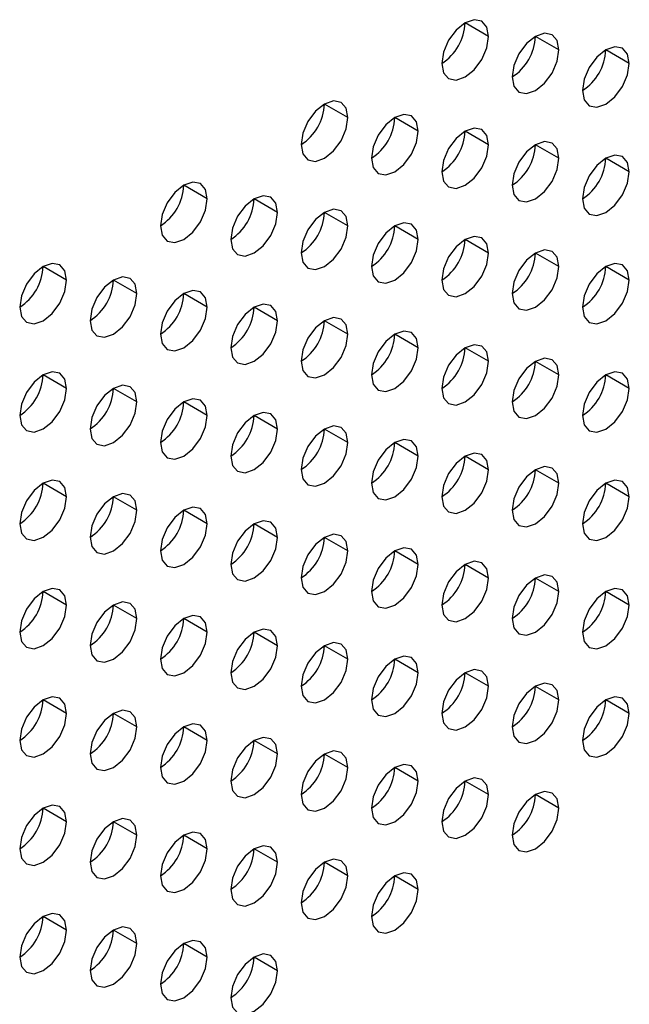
# Model space of a CAD drawing. Header units: millimetres. Extents: x 0 to 1118, y 0 to 864.
# Tile 224 of 256: x 969 to 972.07, y 658.5 to 663.44. Entities that reach past the tile are written whole.
import ezdxf

# ---------------------------------------------------------------- set-up
doc = ezdxf.new("R2010")
doc.units = ezdxf.units.MM

msp = doc.modelspace()

# ---------------------------------------------------------------- linework, layer by layer
at = {"color": 7, "linetype": 'Continuous', "lineweight": 25}
for p, q in [((971.3605, 663.3611), (971.2427, 663.4292)), ((971.7141, 663.2931), (971.5962, 663.3611)), ((972.0676, 663.225), (971.9498, 663.293)), ((970.6534, 662.9529), (970.5356, 663.021)), ((971.007, 662.8849), (970.8891, 662.9529)), ((971.3605, 662.8168), (971.2427, 662.8848)), ((971.7141, 662.7487), (971.5962, 662.8167)), ((972.0676, 662.6806), (971.9498, 662.7487)), ((969.9463, 662.5447), (969.8285, 662.6128)), ((970.2999, 662.4767), (970.182, 662.5447)), ((970.6534, 662.4086), (970.5356, 662.4766)), ((971.007, 662.3405), (970.8891, 662.4085)), ((971.3605, 662.2724), (971.2427, 662.3405)), ((971.7141, 662.2043), (971.5962, 662.2724)), ((969.2392, 662.1365), (969.1214, 662.2046)), ((972.0676, 662.1363), (971.9498, 662.2043)), ((969.5928, 662.0685), (969.4749, 662.1365)), ((969.9463, 662.0004), (969.8285, 662.0684)), ((970.2999, 661.9323), (970.182, 662.0003)), ((970.6534, 661.8642), (970.5356, 661.9323)), ((971.007, 661.7961), (970.8891, 661.8642)), ((971.3605, 661.7281), (971.2427, 661.7961)), ((971.7141, 661.66), (971.5962, 661.728)), ((969.2392, 661.5922), (969.1214, 661.6602)), ((972.0676, 661.5919), (971.9498, 661.6599)), ((969.5928, 661.5241), (969.4749, 661.5921)), ((969.9463, 661.456), (969.8285, 661.5241)), ((970.2999, 661.3879), (970.182, 661.456)), ((970.6534, 661.3199), (970.5356, 661.3879)), ((971.007, 661.2518), (970.8891, 661.3198)), ((971.3605, 661.1837), (971.2427, 661.2517)), ((971.7141, 661.1156), (971.5962, 661.1837)), ((969.2392, 661.0478), (969.1214, 661.1158)), ((972.0676, 661.0476), (971.9498, 661.1156)), ((969.5928, 660.9797), (969.4749, 661.0478)), ((969.9463, 660.9117), (969.8285, 660.9797)), ((970.2999, 660.8436), (970.182, 660.9116)), ((970.6534, 660.7755), (970.5356, 660.8435)), ((971.007, 660.7074), (970.8891, 660.7755)), ((971.3605, 660.6393), (971.2427, 660.7074)), ((971.7141, 660.5713), (971.5962, 660.6393)), ((969.2392, 660.5035), (969.1214, 660.5715)), ((972.0676, 660.5032), (971.9498, 660.5712)), ((969.5928, 660.4354), (969.4749, 660.5034)), ((969.9463, 660.3673), (969.8285, 660.4353)), ((970.2999, 660.2992), (970.182, 660.3673)), ((970.6534, 660.2311), (970.5356, 660.2992)), ((971.007, 660.1631), (970.8891, 660.2311)), ((971.3605, 660.095), (971.2427, 660.163)), ((971.7141, 660.0269), (971.5962, 660.0949)), ((969.2392, 659.9591), (969.1214, 660.0271)), ((972.0676, 659.9588), (971.9498, 660.0269)), ((969.5928, 659.891), (969.4749, 659.9591)), ((969.9463, 659.8229), (969.8285, 659.891)), ((970.2999, 659.7549), (970.182, 659.8229)), ((970.6534, 659.6868), (970.5356, 659.7548)), ((971.007, 659.6187), (970.8891, 659.6867)), ((971.3605, 659.5506), (971.2427, 659.6187)), ((971.7141, 659.4825), (971.5962, 659.5506)), ((969.2392, 659.4147), (969.1214, 659.4828)), ((969.5928, 659.3467), (969.4749, 659.4147)), ((969.9463, 659.2786), (969.8285, 659.3466)), ((970.2999, 659.2105), (970.182, 659.2785)), ((970.6534, 659.1424), (970.5356, 659.2105)), ((971.007, 659.0743), (970.8891, 659.1424)), ((969.2392, 658.8704), (969.1214, 658.9384)), ((969.5928, 658.8023), (969.4749, 658.8703)), ((969.9463, 658.7342), (969.8285, 658.8023)), ((970.2999, 658.6661), (970.182, 658.7342))]:
    msp.add_line(p, q, dxfattribs=at)
at = {"color": 7, "linetype": 'Continuous', "lineweight": 25, "flags": 128}
for points in [[(971.3605, 663.3611), (971.3516, 663.408), (971.326, 663.4375), (971.2878, 663.4449), (971.2427, 663.4292), (971.1976, 663.3928), (971.1593, 663.3412), (971.1338, 663.2823), (971.1248, 663.2251)], [(971.1248, 663.2251), (971.1338, 663.1782), (971.1593, 663.1488), (971.1976, 663.1413), (971.2427, 663.157), (971.2878, 663.1934), (971.326, 663.245), (971.3516, 663.3039), (971.3605, 663.3611)], [(971.7141, 663.2931), (971.7051, 663.34), (971.6796, 663.3694), (971.6413, 663.3768), (971.5962, 663.3611), (971.5511, 663.3247), (971.5129, 663.2732), (971.4873, 663.2143), (971.4784, 663.157)], [(972.0676, 663.225), (972.0587, 663.2719), (972.0331, 663.3013), (971.9949, 663.3087), (971.9498, 663.293), (971.9047, 663.2567), (971.8664, 663.2051), (971.8409, 663.1462), (971.8319, 663.0889)], [(971.4784, 663.157), (971.4873, 663.1101), (971.5129, 663.0807), (971.5511, 663.0733), (971.5962, 663.0889), (971.6413, 663.1253), (971.6796, 663.1769), (971.7051, 663.2358), (971.7141, 663.2931)], [(971.8319, 663.0889), (971.8409, 663.042), (971.8664, 663.0126), (971.9047, 663.0052), (971.9498, 663.0209), (971.9949, 663.0573), (972.0331, 663.1088), (972.0587, 663.1677), (972.0676, 663.225)], [(970.6534, 662.9529), (970.6444, 662.9998), (970.6189, 663.0292), (970.5807, 663.0367), (970.5356, 663.021), (970.4905, 662.9846), (970.4522, 662.933), (970.4267, 662.8741), (970.4177, 662.8169)], [(971.007, 662.8849), (970.998, 662.9318), (970.9725, 662.9612), (970.9342, 662.9686), (970.8891, 662.9529), (970.844, 662.9165), (970.8058, 662.865), (970.7802, 662.8061), (970.7713, 662.7488)], [(970.4177, 662.8169), (970.4267, 662.77), (970.4522, 662.7406), (970.4905, 662.7331), (970.5356, 662.7488), (970.5807, 662.7852), (970.6189, 662.8368), (970.6444, 662.8957), (970.6534, 662.9529)], [(970.7713, 662.7488), (970.7802, 662.7019), (970.8058, 662.6725), (970.844, 662.6651), (970.8891, 662.6807), (970.9342, 662.7171), (970.9725, 662.7687), (970.998, 662.8276), (971.007, 662.8849)], [(971.3605, 662.8168), (971.3516, 662.8637), (971.326, 662.8931), (971.2878, 662.9005), (971.2427, 662.8848), (971.1976, 662.8485), (971.1593, 662.7969), (971.1338, 662.738), (971.1248, 662.6807)], [(971.1248, 662.6807), (971.1338, 662.6338), (971.1593, 662.6044), (971.1976, 662.597), (971.2427, 662.6127), (971.2878, 662.6491), (971.326, 662.7006), (971.3516, 662.7595), (971.3605, 662.8168)], [(971.7141, 662.7487), (971.7051, 662.7956), (971.6796, 662.825), (971.6413, 662.8324), (971.5962, 662.8168), (971.5511, 662.7804), (971.5129, 662.7288), (971.4873, 662.6699), (971.4784, 662.6126)], [(972.0676, 662.6806), (972.0587, 662.7275), (972.0331, 662.7569), (971.9949, 662.7644), (971.9498, 662.7487), (971.9047, 662.7123), (971.8664, 662.6607), (971.8409, 662.6018), (971.8319, 662.5446)], [(971.4784, 662.6126), (971.4873, 662.5657), (971.5129, 662.5363), (971.5511, 662.5289), (971.5962, 662.5446), (971.6413, 662.581), (971.6796, 662.6326), (971.7051, 662.6915), (971.7141, 662.7487)], [(971.8319, 662.5446), (971.8409, 662.4977), (971.8664, 662.4683), (971.9047, 662.4608), (971.9498, 662.4765), (971.9949, 662.5129), (972.0331, 662.5645), (972.0587, 662.6234), (972.0676, 662.6806)], [(969.9463, 662.5447), (969.9373, 662.5916), (969.9118, 662.621), (969.8736, 662.6285), (969.8285, 662.6128), (969.7834, 662.5764), (969.7451, 662.5248), (969.7196, 662.4659), (969.7106, 662.4087)], [(969.7106, 662.4087), (969.7196, 662.3618), (969.7451, 662.3324), (969.7834, 662.3249), (969.8285, 662.3406), (969.8736, 662.377), (969.9118, 662.4286), (969.9373, 662.4875), (969.9463, 662.5447)], [(970.2999, 662.4767), (970.2909, 662.5236), (970.2653, 662.553), (970.2271, 662.5604), (970.182, 662.5447), (970.1369, 662.5083), (970.0987, 662.4568), (970.0731, 662.3979), (970.0642, 662.3406)], [(970.0642, 662.3406), (970.0731, 662.2937), (970.0987, 662.2643), (970.1369, 662.2569), (970.182, 662.2725), (970.2271, 662.3089), (970.2653, 662.3605), (970.2909, 662.4194), (970.2999, 662.4767)], [(970.6534, 662.4086), (970.6444, 662.4555), (970.6189, 662.4849), (970.5807, 662.4923), (970.5356, 662.4766), (970.4905, 662.4402), (970.4522, 662.3887), (970.4267, 662.3298), (970.4177, 662.2725)], [(971.007, 662.3405), (970.998, 662.3874), (970.9725, 662.4168), (970.9342, 662.4242), (970.8891, 662.4086), (970.844, 662.3722), (970.8058, 662.3206), (970.7802, 662.2617), (970.7713, 662.2044)], [(970.4177, 662.2725), (970.4267, 662.2256), (970.4522, 662.1962), (970.4905, 662.1888), (970.5356, 662.2045), (970.5807, 662.2409), (970.6189, 662.2924), (970.6444, 662.3513), (970.6534, 662.4086)], [(970.7713, 662.2044), (970.7802, 662.1575), (970.8058, 662.1281), (970.844, 662.1207), (970.8891, 662.1364), (970.9342, 662.1728), (970.9725, 662.2243), (970.998, 662.2832), (971.007, 662.3405)], [(971.3605, 662.2724), (971.3516, 662.3193), (971.326, 662.3487), (971.2878, 662.3562), (971.2427, 662.3405), (971.1976, 662.3041), (971.1593, 662.2525), (971.1338, 662.1936), (971.1248, 662.1364)], [(971.1248, 662.1364), (971.1338, 662.0895), (971.1593, 662.0601), (971.1976, 662.0526), (971.2427, 662.0683), (971.2878, 662.1047), (971.326, 662.1563), (971.3516, 662.2152), (971.3605, 662.2724)], [(971.7141, 662.2043), (971.7051, 662.2513), (971.6796, 662.2807), (971.6413, 662.2881), (971.5962, 662.2724), (971.5511, 662.236), (971.5129, 662.1844), (971.4873, 662.1255), (971.4784, 662.0683)], [(969.2392, 662.1365), (969.2302, 662.1834), (969.2047, 662.2128), (969.1665, 662.2203), (969.1214, 662.2046), (969.0763, 662.1682), (969.038, 662.1166), (969.0125, 662.0577), (969.0035, 662.0005)], [(972.0676, 662.1363), (972.0587, 662.1832), (972.0331, 662.2126), (971.9949, 662.22), (971.9498, 662.2043), (971.9047, 662.1679), (971.8664, 662.1164), (971.8409, 662.0575), (971.8319, 662.0002)], [(971.4784, 662.0683), (971.4873, 662.0214), (971.5129, 661.992), (971.5511, 661.9845), (971.5962, 662.0002), (971.6413, 662.0366), (971.6796, 662.0882), (971.7051, 662.1471), (971.7141, 662.2043)], [(969.0035, 662.0005), (969.0125, 661.9536), (969.038, 661.9242), (969.0763, 661.9167), (969.1214, 661.9324), (969.1665, 661.9688), (969.2047, 662.0204), (969.2302, 662.0793), (969.2392, 662.1365)], [(969.5928, 662.0685), (969.5838, 662.1154), (969.5582, 662.1448), (969.52, 662.1522), (969.4749, 662.1365), (969.4298, 662.1001), (969.3916, 662.0485), (969.366, 661.9896), (969.3571, 661.9324)], [(971.8319, 662.0002), (971.8409, 661.9533), (971.8664, 661.9239), (971.9047, 661.9165), (971.9498, 661.9321), (971.9949, 661.9685), (972.0331, 662.0201), (972.0587, 662.079), (972.0676, 662.1363)], [(969.3571, 661.9324), (969.366, 661.8855), (969.3916, 661.8561), (969.4298, 661.8487), (969.4749, 661.8643), (969.52, 661.9007), (969.5582, 661.9523), (969.5838, 662.0112), (969.5928, 662.0685)], [(969.9463, 662.0004), (969.9373, 662.0473), (969.9118, 662.0767), (969.8736, 662.0841), (969.8285, 662.0684), (969.7834, 662.032), (969.7451, 661.9805), (969.7196, 661.9216), (969.7106, 661.8643)], [(969.7106, 661.8643), (969.7196, 661.8174), (969.7451, 661.788), (969.7834, 661.7806), (969.8285, 661.7963), (969.8736, 661.8327), (969.9118, 661.8842), (969.9373, 661.9431), (969.9463, 662.0004)], [(970.2999, 661.9323), (970.2909, 661.9792), (970.2653, 662.0086), (970.2271, 662.016), (970.182, 662.0004), (970.1369, 661.964), (970.0987, 661.9124), (970.0731, 661.8535), (970.0642, 661.7962)], [(970.0642, 661.7962), (970.0731, 661.7493), (970.0987, 661.7199), (970.1369, 661.7125), (970.182, 661.7282), (970.2271, 661.7646), (970.2653, 661.8161), (970.2909, 661.875), (970.2999, 661.9323)], [(970.6534, 661.8642), (970.6444, 661.9111), (970.6189, 661.9405), (970.5807, 661.948), (970.5356, 661.9323), (970.4905, 661.8959), (970.4522, 661.8443), (970.4267, 661.7854), (970.4177, 661.7282)], [(971.007, 661.7961), (970.998, 661.843), (970.9725, 661.8724), (970.9342, 661.8799), (970.8891, 661.8642), (970.844, 661.8278), (970.8058, 661.7762), (970.7802, 661.7173), (970.7713, 661.6601)], [(970.4177, 661.7282), (970.4267, 661.6813), (970.4522, 661.6519), (970.4905, 661.6444), (970.5356, 661.6601), (970.5807, 661.6965), (970.6189, 661.7481), (970.6444, 661.807), (970.6534, 661.8642)], [(970.7713, 661.6601), (970.7802, 661.6132), (970.8058, 661.5838), (970.844, 661.5763), (970.8891, 661.592), (970.9342, 661.6284), (970.9725, 661.68), (970.998, 661.7389), (971.007, 661.7961)], [(971.3605, 661.7281), (971.3516, 661.775), (971.326, 661.8044), (971.2878, 661.8118), (971.2427, 661.7961), (971.1976, 661.7597), (971.1593, 661.7082), (971.1338, 661.6493), (971.1248, 661.592)], [(971.1248, 661.592), (971.1338, 661.5451), (971.1593, 661.5157), (971.1976, 661.5083), (971.2427, 661.5239), (971.2878, 661.5603), (971.326, 661.6119), (971.3516, 661.6708), (971.3605, 661.7281)], [(971.7141, 661.66), (971.7051, 661.7069), (971.6796, 661.7363), (971.6413, 661.7437), (971.5962, 661.728), (971.5511, 661.6917), (971.5129, 661.6401), (971.4873, 661.5812), (971.4784, 661.5239)], [(969.2392, 661.5922), (969.2302, 661.6391), (969.2047, 661.6685), (969.1665, 661.6759), (969.1214, 661.6602), (969.0763, 661.6238), (969.038, 661.5723), (969.0125, 661.5134), (969.0035, 661.4561)], [(972.0676, 661.5919), (972.0587, 661.6388), (972.0331, 661.6682), (971.9949, 661.6756), (971.9498, 661.66), (971.9047, 661.6236), (971.8664, 661.572), (971.8409, 661.5131), (971.8319, 661.4558)], [(971.4784, 661.5239), (971.4873, 661.477), (971.5129, 661.4476), (971.5511, 661.4402), (971.5962, 661.4559), (971.6413, 661.4923), (971.6796, 661.5438), (971.7051, 661.6027), (971.7141, 661.66)], [(969.0035, 661.4561), (969.0125, 661.4092), (969.038, 661.3798), (969.0763, 661.3724), (969.1214, 661.3881), (969.1665, 661.4244), (969.2047, 661.476), (969.2302, 661.5349), (969.2392, 661.5922)], [(969.5928, 661.5241), (969.5838, 661.571), (969.5582, 661.6004), (969.52, 661.6078), (969.4749, 661.5922), (969.4298, 661.5558), (969.3916, 661.5042), (969.366, 661.4453), (969.3571, 661.388)], [(971.8319, 661.4558), (971.8409, 661.4089), (971.8664, 661.3795), (971.9047, 661.3721), (971.9498, 661.3878), (971.9949, 661.4242), (972.0331, 661.4758), (972.0587, 661.5347), (972.0676, 661.5919)], [(969.3571, 661.388), (969.366, 661.3411), (969.3916, 661.3117), (969.4298, 661.3043), (969.4749, 661.32), (969.52, 661.3564), (969.5582, 661.4079), (969.5838, 661.4668), (969.5928, 661.5241)], [(969.9463, 661.456), (969.9373, 661.5029), (969.9118, 661.5323), (969.8736, 661.5398), (969.8285, 661.5241), (969.7834, 661.4877), (969.7451, 661.4361), (969.7196, 661.3772), (969.7106, 661.32)], [(969.7106, 661.32), (969.7196, 661.2731), (969.7451, 661.2436), (969.7834, 661.2362), (969.8285, 661.2519), (969.8736, 661.2883), (969.9118, 661.3399), (969.9373, 661.3988), (969.9463, 661.456)], [(970.2999, 661.3879), (970.2909, 661.4348), (970.2653, 661.4642), (970.2271, 661.4717), (970.182, 661.456), (970.1369, 661.4196), (970.0987, 661.368), (970.0731, 661.3091), (970.0642, 661.2519)], [(970.0642, 661.2519), (970.0731, 661.205), (970.0987, 661.1756), (970.1369, 661.1681), (970.182, 661.1838), (970.2271, 661.2202), (970.2653, 661.2718), (970.2909, 661.3307), (970.2999, 661.3879)], [(970.6534, 661.3199), (970.6444, 661.3668), (970.6189, 661.3962), (970.5807, 661.4036), (970.5356, 661.3879), (970.4905, 661.3515), (970.4522, 661.3), (970.4267, 661.2411), (970.4177, 661.1838)], [(971.007, 661.2518), (970.998, 661.2987), (970.9725, 661.3281), (970.9342, 661.3355), (970.8891, 661.3198), (970.844, 661.2834), (970.8058, 661.2319), (970.7802, 661.173), (970.7713, 661.1157)], [(970.4177, 661.1838), (970.4267, 661.1369), (970.4522, 661.1075), (970.4905, 661.1001), (970.5356, 661.1157), (970.5807, 661.1521), (970.6189, 661.2037), (970.6444, 661.2626), (970.6534, 661.3199)], [(970.7713, 661.1157), (970.7802, 661.0688), (970.8058, 661.0394), (970.844, 661.032), (970.8891, 661.0477), (970.9342, 661.0841), (970.9725, 661.1356), (970.998, 661.1945), (971.007, 661.2518)], [(971.3605, 661.1837), (971.3516, 661.2306), (971.326, 661.26), (971.2878, 661.2674), (971.2427, 661.2518), (971.1976, 661.2154), (971.1593, 661.1638), (971.1338, 661.1049), (971.1248, 661.0476)], [(971.1248, 661.0476), (971.1338, 661.0007), (971.1593, 660.9713), (971.1976, 660.9639), (971.2427, 660.9796), (971.2878, 661.016), (971.326, 661.0676), (971.3516, 661.1264), (971.3605, 661.1837)], [(971.7141, 661.1156), (971.7051, 661.1625), (971.6796, 661.1919), (971.6413, 661.1994), (971.5962, 661.1837), (971.5511, 661.1473), (971.5129, 661.0957), (971.4873, 661.0368), (971.4784, 660.9796)], [(969.2392, 661.0478), (969.2302, 661.0947), (969.2047, 661.1241), (969.1665, 661.1315), (969.1214, 661.1159), (969.0763, 661.0795), (969.038, 661.0279), (969.0125, 660.969), (969.0035, 660.9117)], [(972.0676, 661.0476), (972.0587, 661.0945), (972.0331, 661.1239), (971.9949, 661.1313), (971.9498, 661.1156), (971.9047, 661.0792), (971.8664, 661.0276), (971.8409, 660.9687), (971.8319, 660.9115)], [(971.4784, 660.9796), (971.4873, 660.9327), (971.5129, 660.9033), (971.5511, 660.8958), (971.5962, 660.9115), (971.6413, 660.9479), (971.6796, 660.9995), (971.7051, 661.0584), (971.7141, 661.1156)], [(969.0035, 660.9117), (969.0125, 660.8648), (969.038, 660.8354), (969.0763, 660.828), (969.1214, 660.8437), (969.1665, 660.8801), (969.2047, 660.9317), (969.2302, 660.9906), (969.2392, 661.0478)], [(969.5928, 660.9797), (969.5838, 661.0266), (969.5582, 661.056), (969.52, 661.0635), (969.4749, 661.0478), (969.4298, 661.0114), (969.3916, 660.9598), (969.366, 660.9009), (969.3571, 660.8437)], [(971.8319, 660.9115), (971.8409, 660.8646), (971.8664, 660.8352), (971.9047, 660.8278), (971.9498, 660.8434), (971.9949, 660.8798), (972.0331, 660.9314), (972.0587, 660.9903), (972.0676, 661.0476)], [(969.3571, 660.8437), (969.366, 660.7968), (969.3916, 660.7674), (969.4298, 660.7599), (969.4749, 660.7756), (969.52, 660.812), (969.5582, 660.8636), (969.5838, 660.9225), (969.5928, 660.9797)], [(969.9463, 660.9117), (969.9373, 660.9586), (969.9118, 660.988), (969.8736, 660.9954), (969.8285, 660.9797), (969.7834, 660.9433), (969.7451, 660.8917), (969.7196, 660.8328), (969.7106, 660.7756)], [(969.7106, 660.7756), (969.7196, 660.7287), (969.7451, 660.6993), (969.7834, 660.6919), (969.8285, 660.7075), (969.8736, 660.7439), (969.9118, 660.7955), (969.9373, 660.8544), (969.9463, 660.9117)], [(970.2999, 660.8436), (970.2909, 660.8905), (970.2653, 660.9199), (970.2271, 660.9273), (970.182, 660.9116), (970.1369, 660.8752), (970.0987, 660.8237), (970.0731, 660.7648), (970.0642, 660.7075)], [(970.0642, 660.7075), (970.0731, 660.6606), (970.0987, 660.6312), (970.1369, 660.6238), (970.182, 660.6395), (970.2271, 660.6759), (970.2653, 660.7274), (970.2909, 660.7863), (970.2999, 660.8436)], [(970.6534, 660.7755), (970.6444, 660.8224), (970.6189, 660.8518), (970.5807, 660.8592), (970.5356, 660.8436), (970.4905, 660.8072), (970.4522, 660.7556), (970.4267, 660.6967), (970.4177, 660.6394)], [(971.007, 660.7074), (970.998, 660.7543), (970.9725, 660.7837), (970.9342, 660.7912), (970.8891, 660.7755), (970.844, 660.7391), (970.8058, 660.6875), (970.7802, 660.6286), (970.7713, 660.5714)], [(970.4177, 660.6394), (970.4267, 660.5925), (970.4522, 660.5631), (970.4905, 660.5557), (970.5356, 660.5714), (970.5807, 660.6078), (970.6189, 660.6593), (970.6444, 660.7182), (970.6534, 660.7755)], [(970.7713, 660.5714), (970.7802, 660.5245), (970.8058, 660.4951), (970.844, 660.4876), (970.8891, 660.5033), (970.9342, 660.5397), (970.9725, 660.5913), (970.998, 660.6502), (971.007, 660.7074)], [(971.3605, 660.6393), (971.3516, 660.6862), (971.326, 660.7157), (971.2878, 660.7231), (971.2427, 660.7074), (971.1976, 660.671), (971.1593, 660.6194), (971.1338, 660.5605), (971.1248, 660.5033)], [(971.1248, 660.5033), (971.1338, 660.4564), (971.1593, 660.427), (971.1976, 660.4195), (971.2427, 660.4352), (971.2878, 660.4716), (971.326, 660.5232), (971.3516, 660.5821), (971.3605, 660.6393)], [(971.7141, 660.5713), (971.7051, 660.6182), (971.6796, 660.6476), (971.6413, 660.655), (971.5962, 660.6393), (971.5511, 660.6029), (971.5129, 660.5514), (971.4873, 660.4925), (971.4784, 660.4352)], [(969.2392, 660.5035), (969.2302, 660.5504), (969.2047, 660.5798), (969.1665, 660.5872), (969.1214, 660.5715), (969.0763, 660.5351), (969.038, 660.4835), (969.0125, 660.4246), (969.0035, 660.3674)], [(972.0676, 660.5032), (972.0587, 660.5501), (972.0331, 660.5795), (971.9949, 660.5869), (971.9498, 660.5712), (971.9047, 660.5349), (971.8664, 660.4833), (971.8409, 660.4244), (971.8319, 660.3671)], [(971.4784, 660.4352), (971.4873, 660.3883), (971.5129, 660.3589), (971.5511, 660.3515), (971.5962, 660.3671), (971.6413, 660.4035), (971.6796, 660.4551), (971.7051, 660.514), (971.7141, 660.5713)], [(969.0035, 660.3674), (969.0125, 660.3205), (969.038, 660.2911), (969.0763, 660.2837), (969.1214, 660.2993), (969.1665, 660.3357), (969.2047, 660.3873), (969.2302, 660.4462), (969.2392, 660.5035)], [(969.5928, 660.4354), (969.5838, 660.4823), (969.5582, 660.5117), (969.52, 660.5191), (969.4749, 660.5034), (969.4298, 660.467), (969.3916, 660.4155), (969.366, 660.3566), (969.3571, 660.2993)], [(971.8319, 660.3671), (971.8409, 660.3202), (971.8664, 660.2908), (971.9047, 660.2834), (971.9498, 660.2991), (971.9949, 660.3355), (972.0331, 660.387), (972.0587, 660.4459), (972.0676, 660.5032)], [(969.3571, 660.2993), (969.366, 660.2524), (969.3916, 660.223), (969.4298, 660.2156), (969.4749, 660.2313), (969.52, 660.2676), (969.5582, 660.3192), (969.5838, 660.3781), (969.5928, 660.4354)], [(969.9463, 660.3673), (969.9373, 660.4142), (969.9118, 660.4436), (969.8736, 660.451), (969.8285, 660.4354), (969.7834, 660.399), (969.7451, 660.3474), (969.7196, 660.2885), (969.7106, 660.2312)], [(969.7106, 660.2312), (969.7196, 660.1843), (969.7451, 660.1549), (969.7834, 660.1475), (969.8285, 660.1632), (969.8736, 660.1996), (969.9118, 660.2511), (969.9373, 660.31), (969.9463, 660.3673)], [(970.2999, 660.2992), (970.2909, 660.3461), (970.2653, 660.3755), (970.2271, 660.383), (970.182, 660.3673), (970.1369, 660.3309), (970.0987, 660.2793), (970.0731, 660.2204), (970.0642, 660.1632)], [(970.0642, 660.1632), (970.0731, 660.1163), (970.0987, 660.0868), (970.1369, 660.0794), (970.182, 660.0951), (970.2271, 660.1315), (970.2653, 660.1831), (970.2909, 660.242), (970.2999, 660.2992)], [(970.6534, 660.2311), (970.6444, 660.278), (970.6189, 660.3074), (970.5807, 660.3149), (970.5356, 660.2992), (970.4905, 660.2628), (970.4522, 660.2112), (970.4267, 660.1523), (970.4177, 660.0951)], [(971.007, 660.1631), (970.998, 660.21), (970.9725, 660.2394), (970.9342, 660.2468), (970.8891, 660.2311), (970.844, 660.1947), (970.8058, 660.1432), (970.7802, 660.0843), (970.7713, 660.027)], [(970.4177, 660.0951), (970.4267, 660.0482), (970.4522, 660.0188), (970.4905, 660.0113), (970.5356, 660.027), (970.5807, 660.0634), (970.6189, 660.115), (970.6444, 660.1739), (970.6534, 660.2311)], [(970.7713, 660.027), (970.7802, 659.9801), (970.8058, 659.9507), (970.844, 659.9433), (970.8891, 659.9589), (970.9342, 659.9953), (970.9725, 660.0469), (970.998, 660.1058), (971.007, 660.1631)], [(971.3605, 660.095), (971.3516, 660.1419), (971.326, 660.1713), (971.2878, 660.1787), (971.2427, 660.163), (971.1976, 660.1266), (971.1593, 660.0751), (971.1338, 660.0162), (971.1248, 659.9589)], [(971.1248, 659.9589), (971.1338, 659.912), (971.1593, 659.8826), (971.1976, 659.8752), (971.2427, 659.8909), (971.2878, 659.9273), (971.326, 659.9788), (971.3516, 660.0377), (971.3605, 660.095)], [(971.7141, 660.0269), (971.7051, 660.0738), (971.6796, 660.1032), (971.6413, 660.1106), (971.5962, 660.095), (971.5511, 660.0586), (971.5129, 660.007), (971.4873, 659.9481), (971.4784, 659.8908)], [(969.2392, 659.9591), (969.2302, 660.006), (969.2047, 660.0354), (969.1665, 660.0428), (969.1214, 660.0272), (969.0763, 659.9908), (969.038, 659.9392), (969.0125, 659.8803), (969.0035, 659.823)], [(972.0676, 659.9588), (972.0587, 660.0057), (972.0331, 660.0351), (971.9949, 660.0426), (971.9498, 660.0269), (971.9047, 659.9905), (971.8664, 659.9389), (971.8409, 659.88), (971.8319, 659.8228)], [(971.4784, 659.8908), (971.4873, 659.8439), (971.5129, 659.8145), (971.5511, 659.8071), (971.5962, 659.8228), (971.6413, 659.8592), (971.6796, 659.9108), (971.7051, 659.9696), (971.7141, 660.0269)], [(969.0035, 659.823), (969.0125, 659.7761), (969.038, 659.7467), (969.0763, 659.7393), (969.1214, 659.755), (969.1665, 659.7914), (969.2047, 659.8429), (969.2302, 659.9018), (969.2392, 659.9591)], [(969.5928, 659.891), (969.5838, 659.9379), (969.5582, 659.9673), (969.52, 659.9747), (969.4749, 659.9591), (969.4298, 659.9227), (969.3916, 659.8711), (969.366, 659.8122), (969.3571, 659.7549)], [(971.8319, 659.8228), (971.8409, 659.7759), (971.8664, 659.7465), (971.9047, 659.739), (971.9498, 659.7547), (971.9949, 659.7911), (972.0331, 659.8427), (972.0587, 659.9016), (972.0676, 659.9588)], [(969.3571, 659.7549), (969.366, 659.708), (969.3916, 659.6786), (969.4298, 659.6712), (969.4749, 659.6869), (969.52, 659.7233), (969.5582, 659.7749), (969.5838, 659.8338), (969.5928, 659.891)], [(969.9463, 659.8229), (969.9373, 659.8698), (969.9118, 659.8992), (969.8736, 659.9067), (969.8285, 659.891), (969.7834, 659.8546), (969.7451, 659.803), (969.7196, 659.7441), (969.7106, 659.6869)], [(969.7106, 659.6869), (969.7196, 659.64), (969.7451, 659.6106), (969.7834, 659.6031), (969.8285, 659.6188), (969.8736, 659.6552), (969.9118, 659.7068), (969.9373, 659.7657), (969.9463, 659.8229)], [(970.2999, 659.7549), (970.2909, 659.8018), (970.2653, 659.8312), (970.2271, 659.8386), (970.182, 659.8229), (970.1369, 659.7865), (970.0987, 659.7349), (970.0731, 659.6761), (970.0642, 659.6188)], [(970.0642, 659.6188), (970.0731, 659.5719), (970.0987, 659.5425), (970.1369, 659.5351), (970.182, 659.5507), (970.2271, 659.5871), (970.2653, 659.6387), (970.2909, 659.6976), (970.2999, 659.7549)], [(970.6534, 659.6868), (970.6444, 659.7337), (970.6189, 659.7631), (970.5807, 659.7705), (970.5356, 659.7548), (970.4905, 659.7184), (970.4522, 659.6669), (970.4267, 659.608), (970.4177, 659.5507)], [(971.007, 659.6187), (970.998, 659.6656), (970.9725, 659.695), (970.9342, 659.7024), (970.8891, 659.6868), (970.844, 659.6504), (970.8058, 659.5988), (970.7802, 659.5399), (970.7713, 659.4826)], [(970.4177, 659.5507), (970.4267, 659.5038), (970.4522, 659.4744), (970.4905, 659.467), (970.5356, 659.4827), (970.5807, 659.5191), (970.6189, 659.5706), (970.6444, 659.6295), (970.6534, 659.6868)], [(970.7713, 659.4826), (970.7802, 659.4357), (970.8058, 659.4063), (970.844, 659.3989), (970.8891, 659.4146), (970.9342, 659.451), (970.9725, 659.5025), (970.998, 659.5614), (971.007, 659.6187)], [(971.3605, 659.5506), (971.3516, 659.5975), (971.326, 659.6269), (971.2878, 659.6344), (971.2427, 659.6187), (971.1976, 659.5823), (971.1593, 659.5307), (971.1338, 659.4718), (971.1248, 659.4146)], [(971.1248, 659.4146), (971.1338, 659.3677), (971.1593, 659.3383), (971.1976, 659.3308), (971.2427, 659.3465), (971.2878, 659.3829), (971.326, 659.4345), (971.3516, 659.4934), (971.3605, 659.5506)], [(971.7141, 659.4825), (971.7051, 659.5294), (971.6796, 659.5589), (971.6413, 659.5663), (971.5962, 659.5506), (971.5511, 659.5142), (971.5129, 659.4626), (971.4873, 659.4037), (971.4784, 659.3465)], [(969.2392, 659.4147), (969.2302, 659.4616), (969.2047, 659.491), (969.1665, 659.4985), (969.1214, 659.4828), (969.0763, 659.4464), (969.038, 659.3948), (969.0125, 659.3359), (969.0035, 659.2787)], [(971.4784, 659.3465), (971.4873, 659.2996), (971.5129, 659.2702), (971.5511, 659.2627), (971.5962, 659.2784), (971.6413, 659.3148), (971.6796, 659.3664), (971.7051, 659.4253), (971.7141, 659.4825)], [(969.0035, 659.2787), (969.0125, 659.2318), (969.038, 659.2024), (969.0763, 659.1949), (969.1214, 659.2106), (969.1665, 659.247), (969.2047, 659.2986), (969.2302, 659.3575), (969.2392, 659.4147)], [(969.5928, 659.3467), (969.5838, 659.3936), (969.5582, 659.423), (969.52, 659.4304), (969.4749, 659.4147), (969.4298, 659.3783), (969.3916, 659.3267), (969.366, 659.2678), (969.3571, 659.2106)], [(969.9463, 659.2786), (969.9373, 659.3255), (969.9118, 659.3549), (969.8736, 659.3623), (969.8285, 659.3466), (969.7834, 659.3102), (969.7451, 659.2587), (969.7196, 659.1998), (969.7106, 659.1425)], [(969.3571, 659.2106), (969.366, 659.1637), (969.3916, 659.1343), (969.4298, 659.1269), (969.4749, 659.1425), (969.52, 659.1789), (969.5582, 659.2305), (969.5838, 659.2894), (969.5928, 659.3467)], [(969.7106, 659.1425), (969.7196, 659.0956), (969.7451, 659.0662), (969.7834, 659.0588), (969.8285, 659.0745), (969.8736, 659.1108), (969.9118, 659.1624), (969.9373, 659.2213), (969.9463, 659.2786)], [(970.2999, 659.2105), (970.2909, 659.2574), (970.2653, 659.2868), (970.2271, 659.2942), (970.182, 659.2786), (970.1369, 659.2422), (970.0987, 659.1906), (970.0731, 659.1317), (970.0642, 659.0744)], [(970.0642, 659.0744), (970.0731, 659.0275), (970.0987, 658.9981), (970.1369, 658.9907), (970.182, 659.0064), (970.2271, 659.0428), (970.2653, 659.0943), (970.2909, 659.1532), (970.2999, 659.2105)], [(970.6534, 659.1424), (970.6444, 659.1893), (970.6189, 659.2187), (970.5807, 659.2262), (970.5356, 659.2105), (970.4905, 659.1741), (970.4522, 659.1225), (970.4267, 659.0636), (970.4177, 659.0064)], [(971.007, 659.0743), (970.998, 659.1212), (970.9725, 659.1506), (970.9342, 659.1581), (970.8891, 659.1424), (970.844, 659.106), (970.8058, 659.0544), (970.7802, 658.9955), (970.7713, 658.9383)], [(970.4177, 659.0064), (970.4267, 658.9595), (970.4522, 658.93), (970.4905, 658.9226), (970.5356, 658.9383), (970.5807, 658.9747), (970.6189, 659.0263), (970.6444, 659.0852), (970.6534, 659.1424)], [(970.7713, 658.9383), (970.7802, 658.8914), (970.8058, 658.862), (970.844, 658.8545), (970.8891, 658.8702), (970.9342, 658.9066), (970.9725, 658.9582), (970.998, 659.0171), (971.007, 659.0743)], [(969.2392, 658.8704), (969.2302, 658.9173), (969.2047, 658.9467), (969.1665, 658.9541), (969.1214, 658.9384), (969.0763, 658.902), (969.038, 658.8505), (969.0125, 658.7916), (969.0035, 658.7343)], [(969.0035, 658.7343), (969.0125, 658.6874), (969.038, 658.658), (969.0763, 658.6506), (969.1214, 658.6662), (969.1665, 658.7026), (969.2047, 658.7542), (969.2302, 658.8131), (969.2392, 658.8704)], [(969.5928, 658.8023), (969.5838, 658.8492), (969.5582, 658.8786), (969.52, 658.886), (969.4749, 658.8704), (969.4298, 658.834), (969.3916, 658.7824), (969.366, 658.7235), (969.3571, 658.6662)], [(969.9463, 658.7342), (969.9373, 658.7811), (969.9118, 658.8105), (969.8736, 658.8179), (969.8285, 658.8023), (969.7834, 658.7659), (969.7451, 658.7143), (969.7196, 658.6554), (969.7106, 658.5981)], [(969.3571, 658.6662), (969.366, 658.6193), (969.3916, 658.5899), (969.4298, 658.5825), (969.4749, 658.5982), (969.52, 658.6346), (969.5582, 658.6861), (969.5838, 658.745), (969.5928, 658.8023)], [(969.7106, 658.5981), (969.7196, 658.5512), (969.7451, 658.5218), (969.7834, 658.5144), (969.8285, 658.5301), (969.8736, 658.5665), (969.9118, 658.6181), (969.9373, 658.677), (969.9463, 658.7342)], [(970.2999, 658.6661), (970.2909, 658.713), (970.2653, 658.7424), (970.2271, 658.7499), (970.182, 658.7342), (970.1369, 658.6978), (970.0987, 658.6462), (970.0731, 658.5873), (970.0642, 658.5301)], [(970.0642, 658.5301), (970.0731, 658.4832), (970.0987, 658.4538), (970.1369, 658.4463), (970.182, 658.462), (970.2271, 658.4984), (970.2653, 658.55), (970.2909, 658.6089), (970.2999, 658.6661)]]:
    msp.add_lwpolyline(points, dxfattribs=at)
at = {"color": 7, "linetype": 'Continuous', "lineweight": 25}
for centre in [(970.9868, 663.4408), (971.3404, 663.3727), (971.6939, 663.3047), (970.2797, 663.0326), (970.6333, 662.9645), (970.9868, 662.8965), (971.3404, 662.8284), (971.6939, 662.7603), (969.5726, 662.6244), (969.9261, 662.5563), (970.2797, 662.4883), (970.6333, 662.4202), (970.9868, 662.3521), (971.3404, 662.284), (968.8655, 662.2162), (971.6939, 662.2159), (969.219, 662.1481), (969.5726, 662.0801), (969.9261, 662.012), (970.2797, 661.9439), (970.6333, 661.8758), (970.9868, 661.8077), (971.3404, 661.7397), (968.8655, 661.6719), (971.6939, 661.6716), (969.219, 661.6038), (969.5726, 661.5357), (969.9261, 661.4676), (970.2797, 661.3995), (970.6333, 661.3315), (970.9868, 661.2634), (971.3404, 661.1953), (968.8655, 661.1275), (971.6939, 661.1272), (969.219, 661.0594), (969.5726, 660.9913), (969.9261, 660.9233), (970.2797, 660.8552), (970.6333, 660.7871), (970.9868, 660.719), (971.3404, 660.6509), (968.8655, 660.5831), (971.6939, 660.5829), (969.219, 660.5151), (969.5726, 660.447), (969.9261, 660.3789), (970.2797, 660.3108), (970.6333, 660.2427), (970.9868, 660.1747), (971.3404, 660.1066), (968.8655, 660.0388), (971.6939, 660.0385), (969.219, 659.9707), (969.5726, 659.9026), (969.9261, 659.8345), (970.2797, 659.7665), (970.6333, 659.6984), (970.9868, 659.6303), (971.3404, 659.5622), (968.8655, 659.4944), (969.219, 659.4263), (969.5726, 659.3583), (969.9261, 659.2902), (970.2797, 659.2221), (970.6333, 659.154), (968.8655, 658.9501), (969.219, 658.882), (969.5726, 658.8139), (969.9261, 658.7458)]:
    msp.add_arc(centre, 0.2561, 302.6055, 357.3945, dxfattribs=at)

doc.saveas('drawing.dxf')
